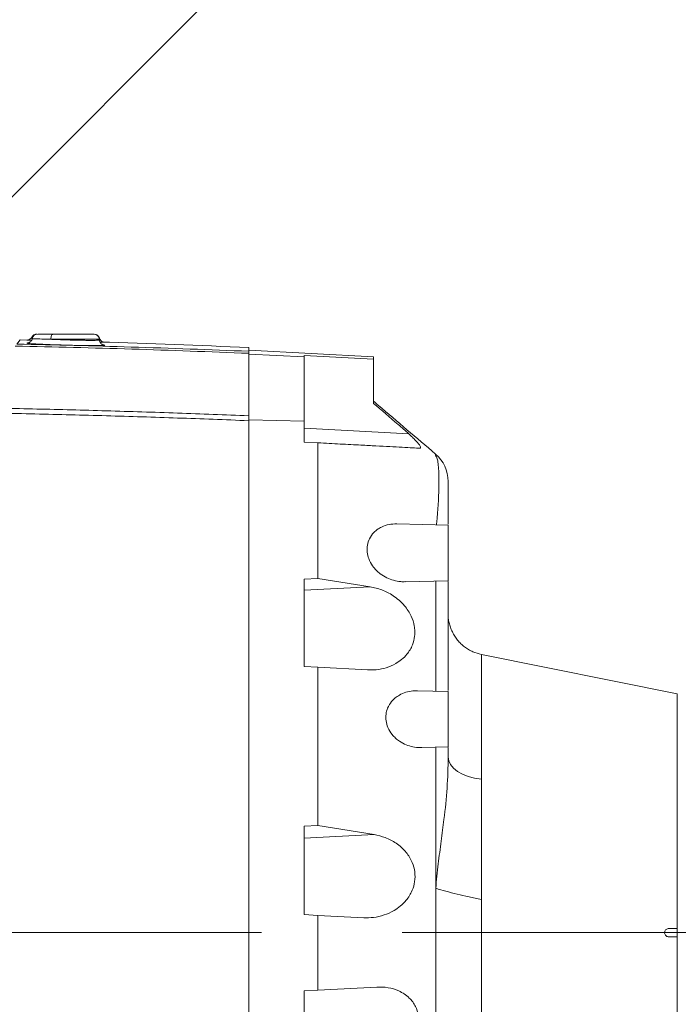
# Model space of a CAD drawing. Header units: millimetres. Extents: x 0 to 16820, y 0 to 11880.
# Tile 56 of 99: x 8311 to 8549, y 6304 to 6660. Entities that reach past the tile are written whole.
import ezdxf

# ---------------------------------------------------------------- set-up
doc = ezdxf.new("R2010")
doc.units = ezdxf.units.MM
doc.header["$LTSCALE"] = 20
doc.linetypes.add('CENTERX2', pattern=[20.32, 12.7, -2.54, 2.54, -2.54])
doc.styles.add('SLDTEXTSTYLE0', font='TXT', dxfattribs={"width": 0.605})
doc.dimstyles.new('SLDDIMSTYLE0', dxfattribs={"dimtxt": 140, "dimasz": 100, "dimexe": 0, "dimexo": 0.0625, "dimgap": 35, "dimtad": 1, "dimtoh": 1, "dimdec": 1, "dimrnd": 1e-09, "dimzin": 12, "dimdsep": 46, "dimtxsty": 'SLDTEXTSTYLE0', "dimsah": 1, "dimcen": 0, "dimadec": 0, "dimazin": 0, "dimtfac": 1, "dimtofl": 0, "dimtmove": 0, "dimatfit": 3, "dimfxl": 0, "dimfrac": 2, "dimtolj": 1, "dimtzin": 12, "dimarcsym": 0})
doc.dimstyles.new('SLDDIMSTYLE1', dxfattribs={"dimtxt": 140, "dimasz": 100, "dimexe": 0, "dimexo": 0.0625, "dimgap": 35, "dimtad": 1, "dimtoh": 1, "dimdec": 4, "dimlfac": 20, "dimzin": 12, "dimdsep": 46, "dimtxsty": 'SLDTEXTSTYLE0', "dimsah": 1, "dimcen": 0.09, "dimadec": 1, "dimazin": 0, "dimtfac": 1, "dimtofl": 0, "dimtmove": 0, "dimatfit": 3, "dimfxl": 0, "dimfrac": 2, "dimtolj": 1, "dimtzin": 12, "dimarcsym": 0})

# ---------------------------------------------------------------- blocks, each defined once
blk = doc.blocks.new('*D7')
at = {"color": 7, "linetype": 'Continuous', "lineweight": 0}
for q in [(9053.09, 7340.39), (8042.93, 6330.23)]:
    blk.add_line((8523.77, 6811.07), q, dxfattribs=at)
blk.add_solid([(8523.77, 6811.07), (8605.08, 6871.17), (8583.87, 6892.38)], dxfattribs=at)
at = {"color": 7, "linetype": 'Continuous', "lineweight": 0, "char_height": 140, "attachment_point": 1, "rotation": 45, "style": 'SLDTEXTSTYLE0'}
for s, insert in [('680', (8676.59, 7218.48)), ('R', (8578.46, 7120.35))]:
    blk.add_mtext(s, dxfattribs=dict(at, insert=insert))
blk = doc.blocks.new('*D8')
at = {"color": 7, "linetype": 'Continuous', "lineweight": 0}
blk.add_line((8986.14, 8701.53), (8042.93, 6330.23), dxfattribs=at)
blk.add_solid([(8986.14, 8701.53), (8935.25, 8614.16), (8963.12, 8603.07)], dxfattribs=at)
at = {"color": 7, "linetype": 'Continuous', "lineweight": 0, "char_height": 140, "attachment_point": 1, "rotation": 68.3093, "style": 'SLDTEXTSTYLE0'}
for s, insert in [('2552', (8554.82, 8105.03)), ('R', (8503.53, 7976.07))]:
    blk.add_mtext(s, dxfattribs=dict(at, insert=insert))
blk = doc.blocks.new('*D9')
at = {"color": 7, "linetype": 'Continuous', "lineweight": 0}
for p, q in [((6701.68, 6330.23), (5210.96, 6330.23)), ((9384.18, 6330.23), (10874.9, 6330.23))]:
    blk.add_line(p, q, dxfattribs=at)
blk.add_arc((8042.93, 6330.23), 2801.97, 180, 0, dxfattribs=at)
for points in [[(5240.96, 6330.23), (5227.75, 6229.98), (5257.74, 6230.52)], [(10844.9, 6330.23), (10828.12, 6230.52), (10858.12, 6229.98)]]:
    blk.add_solid(points, dxfattribs=at)
at = {"color": 7, "linetype": 'Continuous', "lineweight": 0, "char_height": 140, "attachment_point": 1, "style": 'SLDTEXTSTYLE0'}
for s, insert in [('180°', (7876, 3708.73)), ('-', (7812.04, 3708.73))]:
    blk.add_mtext(s, dxfattribs=dict(at, insert=insert))
blk = doc.blocks.new('*D10')
at = {"color": 7, "linetype": 'Continuous', "lineweight": 0}
for p, q in [((6701.68, 6330.23), (5210.96, 6330.23)), ((9384.18, 6330.23), (10874.9, 6330.23))]:
    blk.add_line(p, q, dxfattribs=at)
blk.add_arc((8042.93, 6330.23), 2801.97, 0, 180, dxfattribs=at)
for points in [[(5240.96, 6330.23), (5257.74, 6429.95), (5227.75, 6430.49)], [(10844.9, 6330.23), (10858.12, 6430.49), (10828.12, 6429.95)]]:
    blk.add_solid(points, dxfattribs=at)
at = {"color": 7, "linetype": 'Continuous', "lineweight": 0, "char_height": 140, "attachment_point": 1, "style": 'SLDTEXTSTYLE0'}
for s, insert in [('180°', (7900.14, 9312.67)), ('+', (7787.9, 9312.67))]:
    blk.add_mtext(s, dxfattribs=dict(at, insert=insert))

msp = doc.modelspace()

# ---------------------------------------------------------------- linework, layer by layer
at = {"color": 7, "linetype": 'Continuous', "lineweight": 0}
for p, q in [((8323.4070954, 6546.2342175), (8338.0354993, 6546.2342175)), ((8310.2744719, 6542.6329797), (8311.4525415, 6544.14084)), ((8314.0136097, 6544.0801259), (8311.4525415, 6544.14084)), ((8314.0253327, 6544.0582329), (8314.1231071, 6544.057969)), ((8340.0464929, 6544.0768184), (8340.0327584, 6544.3388894)), ((8393.9334284, 6541.3603417), (8393.9334284, 6540.0195769)), ((8438.9334284, 6538.0019916), (8393.9334284, 6540.3603417)), ((8393.9334284, 6516.7528267), (8393.9334284, 6539.2787011)), ((8413.9334284, 6537.9612472), (8393.9334284, 6538.999136)), ((8438.9334284, 6537.2265036), (8413.9334284, 6538.5109195)), ((8413.9334284, 6537.9612472), (8413.9334284, 6538.5109195)), ((8413.9334284, 6514.7958264), (8413.9334284, 6537.9612472)), ((8438.9334284, 6538.0019916), (8438.9334284, 6537.2265036)), ((8438.9334284, 6537.2265036), (8438.9334284, 6521.2213981)), ((8393.9334284, 6515.3323003), (8413.9334284, 6514.7958264)), ((8393.9334284, 6514.9692672), (8393.9334284, 6330.2342175)), ((8413.9334284, 6507.2342175), (8413.9334284, 6514.7958264)), ((8413.9334284, 6507.2342175), (8418.9334271, 6506.9721787)), ((8465.9334284, 6477.2342175), (8447.3715497, 6477.7202774)), ((8465.9334284, 6477.2342175), (8465.9334284, 6457.2342175)), ((8418.9334647, 6458.032239), (8413.9334284, 6457.8332577)), ((8413.9334284, 6457.8332577), (8413.9334284, 6426.2342175)), ((8418.9334647, 6458.032239), (8437.7574675, 6455.029835)), ((8450.4366651, 6456.8284205), (8465.9334284, 6457.2342175)), ((8548.5334284, 6416.4351104), (8477.9234284, 6430.620155)), ((8413.9334284, 6426.2342175), (8418.9333996, 6425.9721801)), ((8436.8431619, 6425.0335693), (8418.9333996, 6425.9721801)), ((8465.9334284, 6417.2342175), (8454.8664825, 6417.5240157)), ((8465.9334284, 6417.2342175), (8465.9334284, 6397.2342175)), ((8548.5334284, 6416.4351104), (8548.5334284, 6331.7342175)), ((8456.3960124, 6396.9844715), (8465.9334284, 6397.2342175)), ((8465.9334284, 6396.9875524), (8465.9334284, 6393.6416397)), ((8418.933407, 6368.848813), (8413.9334284, 6368.6457638)), ((8413.9334284, 6368.6457638), (8413.9334284, 6336.7342175)), ((8418.933407, 6368.848813), (8439.1958606, 6365.6029788)), ((8413.9334284, 6336.7342175), (8418.9334439, 6336.4721778)), ((8418.9334439, 6336.4721778), (8418.9333816, 6309.496254)), ((8435.4277373, 6335.6077485), (8418.9334439, 6336.4721778)), ((8548.5334284, 6331.7342175), (8545.5334284, 6331.7342175)), ((8548.5334284, 6331.7342175), (8548.5334284, 6328.7342175)), ((8393.9334284, 6330.2342175), (8393.9334284, 6269.8506301)), ((8545.5334284, 6328.7342175), (8548.5334284, 6328.7342175)), ((8548.5334284, 6328.7342175), (8548.5334284, 6244.0333247)), ((8418.9333816, 6309.496254), (8440.1915182, 6310.6103457)), ((8418.9333816, 6309.496254), (8413.9334284, 6309.2342175)), ((8413.9334284, 6309.2342175), (8413.9334284, 6269.5437666))]:
    msp.add_line(p, q, dxfattribs=at)
at = {"color": 8, "linetype": 'Continuous', "lineweight": 0}
for p, q in [((8340.0327584, 6544.3388894), (8322.5122037, 6544.3388894)), ((8413.9334284, 6512.2273652), (8451.6747646, 6510.2494256)), ((8437.7574675, 6455.029835), (8413.9334284, 6453.8183577)), ((8439.1958606, 6365.6029788), (8413.9334284, 6364.3183577)), ((8144.330372, 6330.2342175), (8393.9334284, 6330.2342175))]:
    msp.add_line(p, q, dxfattribs=at)
at = {"color": 7, "linetype": 'CENTERX2', "lineweight": 0}
msp.add_line((8042.9334284, 6330.2342175), (9384.1845053, 6330.2342175), dxfattribs=at)
at = {"color": 8, "linetype": 'Continuous', "lineweight": 0, "flags": 128}
for points in [[(8322.5122037, 6544.3388894), (8322.5371233, 6544.7138265), (8322.5932903, 6545.071537), (8322.6786874, 6545.3991729), (8322.7902472, 6545.6849663), (8322.9239629, 6545.918652), (8323.0750316, 6546.0918366), (8323.2380272, 6546.1982998), (8323.4070954, 6546.2342175)], [(8477.9334284, 6385.5662433), (8475.475404, 6385.9617729), (8473.1759769, 6386.5828094), (8471.1026662, 6387.4111169), (8469.3163513, 6388.4223736), (8467.8694845, 6389.5868856), (8466.8045505, 6390.8704589), (8466.1528195, 6392.2354033), (8465.9334284, 6393.6416397)]]:
    msp.add_lwpolyline(points, dxfattribs=at)
at = {"color": 7, "linetype": 'Continuous', "lineweight": 30}
for radius in [2552, 680]:
    msp.add_circle((8042.9334284, 6330.2342175), radius, dxfattribs=at)
at = {"color": 7, "linetype": 'Continuous', "lineweight": 0}
for centre, radius, start, end in [((8317.4829286, 6544.2342175), 2.0000008, 89.999985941, 152.879908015), ((8317.7979377, 6544.2342181), 1.9999994, 89.999788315, 169.352140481), ((8338.0354993, 6544.2342175), 2, 3, 90), ((8338.1259585, 6544.234218), 1.9999995, 15.222404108, 90.000166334), ((8217.9334284, 2545.2342175), 4000, 87.4781715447, 88.2468467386), ((8452.9334544, 6493.0375697), 12.9999741, 0.177684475, 49.55005376)]:
    msp.add_arc(centre, radius, start, end, dxfattribs=at)
for points, knots in [([(8315.6856918, 6545.153287), (8315.6679488, 6545.1051231), (8315.5883004, 6544.8889161), (8315.3178021, 6544.6030038), (8314.9580056, 6544.3258576), (8314.6181115, 6544.1701872), (8314.3497041, 6544.0973214), (8314.1840753, 6544.0716811), (8314.0978977, 6544.0630505), (8314.0395305, 6544.0591686), (8314.0070309, 6544.0581759), (8314.0125589, 6544.0582791), (8314.0152609, 6544.0583296)], [0, 0, 0, 0, 0.0543079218, 0.2437878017, 0.4038886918, 0.5372488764, 0.64029129, 0.704314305, 0.751665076, 0.8094175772, 0.9068504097, 1, 1, 1, 1]), ([(8315.8257019, 6544.6107131), (8315.7715234, 6544.4004283), (8315.6701441, 6544.0069409), (8315.321306, 6543.5600519), (8314.9627232, 6543.2736849), (8314.6584486, 6543.1225562), (8314.4527017, 6543.0543079), (8314.3232602, 6543.0240134), (8314.26969, 6543.017118), (8314.2851374, 6543.0187274), (8314.2886374, 6543.019092)], [0, 0, 0, 0, 0.18540137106, 0.34692505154, 0.48416102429, 0.5983691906, 0.69418418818, 0.79878825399, 0.95441008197, 1, 1, 1, 1]), ([(8317.9121136, 6546.2342175), (8317.8787323, 6546.2342175), (8317.722305, 6546.2342175), (8318.6117586, 6546.2342175), (8320.4777382, 6546.2342175), (8322.4306778, 6546.2342175), (8323.4070954, 6546.2342175)], [0, 0, 0, 0, 0.0829093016, 0.3885186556, 0.694275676, 1, 1, 1, 1]), ([(8341.550075, 6543.3329397), (8341.5219246, 6543.3390137), (8341.3783057, 6543.3700021), (8340.980038, 6543.5218826), (8340.4931286, 6543.9031305), (8340.1427175, 6544.3709477), (8340.092339, 6544.6976739), (8340.081612, 6544.7672428)], [0, 0, 0, 0, 0.0489899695, 0.2499386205, 0.5508615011, 0.9043663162, 1, 1, 1, 1]), ([(8315.6073055, 6543.9827463), (8315.3815685, 6543.9904714), (8314.7710924, 6544.0113629), (8314.2032838, 6544.0343594), (8313.8702416, 6544.049977), (8313.9053812, 6544.0525709), (8313.9113648, 6544.0530126)], [0, 0, 0, 0, 0.2101832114, 0.568412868, 0.9265086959, 1, 1, 1, 1]), ([(8341.795092, 6542.1363691), (8341.7873232, 6542.1343217), (8341.7151576, 6542.1153029), (8341.2059536, 6542.0907894), (8340.2475578, 6542.0655314), (8338.7966148, 6542.0546971), (8336.9713485, 6542.0613917), (8334.8367492, 6542.085767), (8332.6705588, 6542.1217627), (8330.3667216, 6542.1707083), (8327.9942208, 6542.2307347), (8325.6189021, 6542.3005691), (8323.3062882, 6542.3778961), (8321.1264889, 6542.4607816), (8319.1338714, 6542.5467294), (8317.3968492, 6542.6333078), (8315.9451173, 6542.7182873), (8314.8649275, 6542.7983654), (8314.218367, 6542.8589494), (8314.0842417, 6542.8886875), (8314.0463549, 6542.8970877)], [0, 0, 0, 0, 0.0071990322, 0.0668734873, 0.1265096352, 0.1861457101, 0.2604484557, 0.3200733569, 0.3796983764, 0.4393220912, 0.4989459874, 0.5585952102, 0.6182445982, 0.6779323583, 0.7376201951, 0.7973354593, 0.8570506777, 0.9167703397, 0.9764898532, 1, 1, 1, 1]), ([(8314.1230973, 6544.0574116), (8314.2080413, 6544.0569197), (8314.4269783, 6544.0556521), (8314.956607, 6544.0465987), (8315.4994286, 6544.0349993), (8315.6312837, 6544.0321818)], [0, 0, 0, 0, 0.32430330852, 0.83586864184, 1, 1, 1, 1]), ([(8341.4917335, 6542.275167), (8341.4870483, 6542.2760617), (8341.4753494, 6542.2782957), (8341.3362571, 6542.315803), (8341.0553296, 6542.437526), (8340.6708427, 6542.6947532), (8340.292881, 6543.1575466), (8340.0605933, 6543.6640098), (8340.0740399, 6543.9880807), (8340.0777274, 6544.0769523)], [0, 0, 0, 0, 0.1018623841, 0.2543506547, 0.3696989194, 0.5164126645, 0.707723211, 0.9198474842, 1, 1, 1, 1]), ([(8340.2515791, 6543.354732), (8340.5753561, 6543.3433354), (8341.2450481, 6543.3197629), (8341.7913373, 6543.2962452), (8341.9948091, 6543.2817834), (8341.7730389, 6543.2790265), (8341.2273661, 6543.2857541), (8340.5739271, 6543.298774), (8340.2705132, 6543.3048195)], [0, 0, 0, 0, 0.16132558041, 0.33368162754, 0.5060374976, 0.67833987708, 0.85064227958, 1, 1, 1, 1]), ([(8341.4782583, 6542.2800236), (8341.6065071, 6542.2668202), (8341.7930039, 6542.2476201), (8341.8266888, 6542.2320193), (8341.8372095, 6542.2271468)], [0, 0, 0, 0, 0.6876725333, 1, 1, 1, 1]), ([(8393.9334284, 6539.2787011), (8393.9334284, 6539.4805611), (8393.9334284, 6539.8950286), (8393.9334284, 6539.9773492), (8393.9334284, 6540.0195769)], [0, 0, 0, 0, 0.4870343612, 1, 1, 1, 1]), ([(8438.9334284, 6521.2213981), (8441.9162914, 6518.7181612), (8446.2100868, 6515.1147819), (8450.3965896, 6511.3874207), (8451.6747646, 6510.2494256)], [0, 0, 0, 0, 0.6946914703, 1, 1, 1, 1]), ([(8461.3586341, 6502.9433208), (8454.4946219, 6508.7846829), (8447.0229626, 6515.1431606), (8439.5505768, 6521.5022954), (8438.9428705, 6522.0194644)], [0, 0, 0, 0, 0.91867305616, 1, 1, 1, 1]), ([(8393.9334284, 6514.9692672), (8393.9334284, 6515.2988027), (8393.9334284, 6515.9801681), (8393.9334284, 6516.4897163), (8393.9334284, 6516.7528267)], [0, 0, 0, 0, 0.4836399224, 1, 1, 1, 1]), ([(8451.6747646, 6510.2494256), (8452.1207663, 6509.8377797), (8453.0114252, 6509.0157289), (8454.2053214, 6507.8148046), (8455.1970738, 6506.6981047), (8455.8071177, 6505.8333135), (8456.0017981, 6505.2902727), (8455.9110261, 6505.0644177), (8455.7283754, 6505.0525906), (8455.6536624, 6505.0477527)], [0, 0, 0, 0, 0.1911535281, 0.3817307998, 0.5418966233, 0.7036081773, 0.8136754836, 0.9237842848, 1, 1, 1, 1]), ([(8418.9334271, 6506.9721787), (8418.9334052, 6498.8337263), (8418.9333613, 6482.5533053), (8418.9334302, 6466.2071046), (8418.9334647, 6458.032239)], [0, 0, 0, 0, 0.4998920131, 1, 1, 1, 1]), ([(8455.6536624, 6505.0477527), (8454.8548526, 6505.0896166), (8453.0401104, 6505.1847232), (8449.3795579, 6505.3765646), (8444.9010096, 6505.6112754), (8439.9222959, 6505.8721987), (8433.9831391, 6506.1834567), (8427.0497401, 6506.5468208), (8421.6429503, 6506.8301786), (8418.9334271, 6506.9721787)], [0, 0, 0, 0, 0.10513394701, 0.23884411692, 0.37262062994, 0.50931015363, 0.64601686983, 0.82260721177, 1, 1, 1, 1]), ([(8465.9334284, 6492.9542652), (8465.9334284, 6492.666991), (8465.9334284, 6492.3588038), (8465.9334284, 6492.5296121), (8465.9334284, 6491.7878815), (8465.9334284, 6490.3474439), (8465.9334284, 6488.4814268), (8465.9334284, 6486.1218695), (8465.9334284, 6483.3553191), (8465.9334284, 6480.4835844), (8465.9334284, 6478.4665419), (8465.9334284, 6477.5842275)], [0, 0, 0, 0, 0.6667172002, 0.7152530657, 0.7645186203, 0.8046723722, 0.8460102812, 0.8861516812, 0.9274116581, 0.9682476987, 1, 1, 1, 1]), ([(8447.3715497, 6477.7202774), (8446.43085, 6477.6884114), (8444.5508519, 6477.6247267), (8442.2284311, 6476.8481934), (8440.4241642, 6475.8112742), (8438.8642234, 6474.5042363), (8437.4935446, 6472.635389), (8436.6536185, 6470.0946794), (8436.5914712, 6467.5544375), (8437.2486841, 6464.9106933), (8438.4556806, 6462.7176144), (8439.9520227, 6460.9652465), (8441.6551251, 6459.4907841), (8443.7509912, 6458.2182666), (8446.2337885, 6457.2944503), (8448.4848724, 6456.8223484), (8449.8896189, 6456.8677236), (8450.4351745, 6456.8853458)], [0, 0, 0, 0, 0.0886459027, 0.1771597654, 0.22818037, 0.2791371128, 0.356931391, 0.4174934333, 0.478344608, 0.5333386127, 0.607129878, 0.6598395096, 0.7126395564, 0.7903993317, 0.8682646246, 0.9488384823, 1, 1, 1, 1]), ([(8465.9334284, 6456.9875424), (8465.9334284, 6453.628506), (8465.9334284, 6441.898952), (8465.9334284, 6428.7529773), (8465.9334284, 6418.9553318), (8465.9334284, 6417.5842175)], [0, 0, 0, 0, 0.256580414, 0.8959634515, 1, 1, 1, 1]), ([(8437.7574675, 6455.029835), (8439.1772986, 6454.7179603), (8442.0148817, 6454.0946677), (8445.5171387, 6452.2796851), (8448.225662, 6450.2426159), (8450.0512865, 6448.407337), (8451.5233375, 6446.4379032), (8452.8410357, 6444.0704694), (8453.6703466, 6441.5268939), (8453.9268092, 6439.054854), (8453.8385601, 6436.7149224), (8453.2404192, 6434.3796976), (8452.1887631, 6432.2602252), (8450.8955011, 6430.4288373), (8449.17279, 6428.7277484), (8446.6863241, 6427.0262482), (8443.6118916, 6425.7275589), (8440.17049, 6425.0090955), (8437.8941447, 6425.0258389), (8436.8431619, 6425.0335693)], [0, 0, 0, 0, 0.09736211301, 0.19458165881, 0.24932939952, 0.30400900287, 0.34570726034, 0.38734286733, 0.4508798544, 0.48295805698, 0.51503056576, 0.57220163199, 0.61080395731, 0.64946374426, 0.70523586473, 0.76110688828, 0.84462841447, 0.92826534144, 1, 1, 1, 1]), ([(8477.9334284, 6430.6178748), (8476.8752411, 6430.8978868), (8475.2681667, 6431.3231424), (8473.2678062, 6432.3715329), (8471.8119078, 6433.3446515), (8470.4989616, 6434.471645), (8469.348513, 6435.6997645), (8468.4382058, 6436.9383228), (8467.8088149, 6437.994981), (8467.3795733, 6438.8320875), (8467.0117363, 6439.6718634), (8466.7018728, 6440.5024577), (8466.4486032, 6441.3047939), (8466.2259643, 6442.1439098), (8466.0664689, 6442.8858156), (8465.9786034, 6443.3825585), (8465.9612524, 6443.3995654), (8465.9530711, 6443.4075845)], [0, 0, 0, 0, 0.1025945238, 0.1558108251, 0.2103603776, 0.267093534, 0.3247938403, 0.3803013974, 0.4089533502, 0.4411543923, 0.4802168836, 0.5284415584, 0.586569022, 0.6549264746, 0.7621736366, 0.8878599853, 1, 1, 1, 1]), ([(8418.9333996, 6425.9721801), (8418.9334262, 6416.4641354), (8418.9334794, 6397.4425231), (8418.9334311, 6378.3818944), (8418.933407, 6368.848813)], [0, 0, 0, 0, 0.4998548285, 1, 1, 1, 1]), ([(8456.3948045, 6397.0306), (8456.1649266, 6397.0109016), (8455.0994622, 6396.9196012), (8453.181923, 6397.2207031), (8450.7041796, 6397.9458095), (8448.6143479, 6399.0580381), (8446.9403475, 6400.3571834), (8445.450206, 6401.9182098), (8444.1595969, 6403.9856088), (8443.3959336, 6406.5954522), (8443.3799348, 6409.0766632), (8444.062393, 6411.5550976), (8445.2901157, 6413.5157954), (8446.8117346, 6414.9975446), (8448.5437579, 6416.1708242), (8450.6695739, 6417.0482114), (8452.8843017, 6417.5273195), (8454.2960187, 6417.4852391), (8454.8650229, 6417.4682783)], [0, 0, 0, 0, 0.021728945, 0.1007118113, 0.1797328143, 0.2586509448, 0.3089305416, 0.3591425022, 0.4339508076, 0.4931074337, 0.5525212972, 0.6067752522, 0.6811204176, 0.7346485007, 0.7882691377, 0.8673488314, 0.9465338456, 1, 1, 1, 1]), ([(8439.1958606, 6365.6029788), (8440.5428821, 6365.3073913), (8443.2782972, 6364.7071377), (8446.574835, 6362.9824719), (8449.0747219, 6361.0400247), (8450.6986185, 6359.3438388), (8452.0137075, 6357.4908235), (8453.1821098, 6355.2192862), (8454.0291482, 6352.193466), (8453.9902553, 6348.6375706), (8453.1460262, 6345.7467543), (8452.0047896, 6343.5538417), (8450.5940639, 6341.6113906), (8448.7183828, 6339.7657074), (8446.0639006, 6337.9177623), (8442.7961451, 6336.4690798), (8439.0949646, 6335.6032224), (8436.6139728, 6335.6062845), (8435.4277373, 6335.6077485)], [0, 0, 0, 0, 0.0926358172, 0.1881168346, 0.2378019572, 0.2884079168, 0.3274006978, 0.3673451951, 0.4285501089, 0.4900084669, 0.5465863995, 0.5861796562, 0.6268997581, 0.6850220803, 0.7447373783, 0.8306892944, 0.9190475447, 1, 1, 1, 1]), ([(8477.9334284, 6342.1557646), (8476.427834, 6342.4680291), (8473.4040247, 6343.0951755), (8469.0992554, 6344.1121529), (8465.0346113, 6345.1630104), (8462.6288077, 6345.8773992), (8461.4309253, 6346.2331031)], [0, 0, 0, 0, 0.2489564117, 0.4999996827, 0.7510430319, 1, 1, 1, 1]), ([(8545.5334284, 6331.7342175), (8545.3619914, 6331.7170977), (8545.0190084, 6331.6828473), (8544.5640386, 6331.4156659), (8544.2230716, 6331.0236557), (8544.0360536, 6330.5415277), (8544.0189999, 6330.0329577), (8544.1669752, 6329.5518524), (8544.4622761, 6329.1448524), (8544.876712, 6328.8550077), (8545.2571431, 6328.7434326), (8545.4794573, 6328.7360177), (8545.5334284, 6328.7342175)], [0, 0, 0, 0, 0.1101695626, 0.2204090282, 0.3297509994, 0.4368700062, 0.5417750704, 0.6456337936, 0.7501053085, 0.8564945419, 0.965161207, 1, 1, 1, 1]), ([(8440.1915182, 6310.6103457), (8441.5482161, 6310.5983326), (8444.2596535, 6310.5743239), (8447.5894878, 6309.5401603), (8450.1288505, 6308.1560338), (8451.811226, 6306.8100837), (8453.1631642, 6305.2639503), (8454.3582363, 6303.2886599), (8455.1495481, 6300.9103742), (8455.18219, 6299.0178189), (8455.1948044, 6298.2864479)], [0, 0, 0, 0, 0.2007599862, 0.4012301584, 0.5103163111, 0.6192667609, 0.7035380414, 0.7876795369, 0.9179495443, 1, 1, 1, 1])]:
    msp.add_open_spline(points, degree=3, knots=knots, dxfattribs=at)
at = {"color": 8, "linetype": 'Continuous', "lineweight": 0}
for points, knots in [([(8316.0270151, 6545.1335939), (8316.0078482, 6545.1340286), (8315.7403303, 6545.140096), (8315.5620846, 6545.1449351), (8315.7055012, 6545.1444944), (8315.707217, 6545.1444891)], [0, 0, 0, 0, 0.0708508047, 0.9888836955, 1, 1, 1, 1]), ([(8322.5122037, 6544.3388894), (8321.9246196, 6544.3528888), (8320.7323249, 6544.3812957), (8319.1979187, 6544.4247432), (8317.8906456, 6544.4677491), (8316.8801903, 6544.5085448), (8316.1931795, 6544.546349), (8315.8454174, 6544.5756772), (8315.8651265, 6544.5901284), (8315.8720897, 6544.595234)], [0, 0, 0, 0, 0.1504927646, 0.3053719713, 0.4557935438, 0.6105967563, 0.7608665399, 0.9155145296, 1, 1, 1, 1]), ([(8393.9334284, 6539.2787011), (8379.8655174, 6539.8210872), (8351.8450044, 6540.9014138), (8323.7118715, 6541.5692366), (8309.7031913, 6541.9017739)], [0, 0, 0, 0, 0.5020575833, 1, 1, 1, 1]), ([(8310.2744719, 6542.6329797), (8324.0455957, 6542.3045024), (8351.9878832, 6541.6380058), (8379.8187651, 6540.5641777), (8393.9334284, 6540.0195769)], [0, 0, 0, 0, 0.4928416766, 1, 1, 1, 1]), ([(8314.0463549, 6542.8970877), (8313.9640226, 6542.9106119), (8313.745871, 6542.9464461), (8313.8734918, 6542.9920329), (8314.0800493, 6543.0241568), (8314.3611357, 6543.0340321), (8314.3617013, 6543.0340519)], [0, 0, 0, 0, 0.232471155, 0.6159663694, 0.9992273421, 1, 1, 1, 1]), ([(8313.9113648, 6544.0530126), (8313.8902722, 6544.055954), (8313.8594673, 6544.0602499), (8314.059903, 6544.0580919), (8314.1230973, 6544.0574116)], [0, 0, 0, 0, 0.6847149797, 1, 1, 1, 1]), ([(8322.5122037, 6544.3388894), (8323.0114913, 6544.3166017), (8324.1208188, 6544.2670825), (8325.9843695, 6544.1947722), (8328.0130135, 6544.1252016), (8330.061254, 6544.0646955), (8332.0307364, 6544.015981), (8333.9025829, 6543.9795732), (8335.7359948, 6543.9552059), (8337.3066679, 6543.9484045), (8338.5475184, 6543.95935), (8339.4010958, 6543.9833459), (8339.8964494, 6544.0224649), (8340.1007265, 6544.0542831), (8340.0430229, 6544.0757451), (8340.0412491, 6544.0764048)], [0, 0, 0, 0, 0.0667678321, 0.1483461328, 0.2322869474, 0.3138295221, 0.3977356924, 0.4792768, 0.5631852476, 0.6662682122, 0.7478230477, 0.8317478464, 0.9133561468, 0.9973364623, 1, 1, 1, 1]), ([(8341.8372095, 6542.2271468), (8341.9088595, 6542.2109918), (8342.0637442, 6542.17607), (8341.8889995, 6542.1502465), (8341.795092, 6542.1363691)], [0, 0, 0, 0, 0.4626019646, 1, 1, 1, 1]), ([(8292.3425645, 6519.6811849), (8300.7160775, 6519.5237), (8317.465543, 6519.2086843), (8342.7737959, 6518.5459952), (8368.2737023, 6517.7512725), (8385.3793102, 6517.085676), (8393.9334284, 6516.7528267)], [0, 0, 0, 0, 0.2467020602, 0.4934759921, 0.7466990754, 1, 1, 1, 1]), ([(8393.9334284, 6514.9692672), (8385.386485, 6515.3018359), (8368.2899724, 6515.9670753), (8342.5686906, 6516.7688149), (8316.7951224, 6517.442086), (8299.5774455, 6517.761282), (8290.9672828, 6517.9209045)], [0, 0, 0, 0, 0.24971654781, 0.49950980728, 0.7497164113, 1, 1, 1, 1]), ([(8461.3469727, 6502.3534031), (8461.3471401, 6502.3625213), (8461.3474741, 6502.3807167), (8461.3478103, 6502.3982806), (8461.3479781, 6502.4070427)], [0, 0, 0, 0, 0.50112814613, 1, 1, 1, 1]), ([(8461.658527, 6477.3461598), (8461.7427932, 6478.0532934), (8461.961699, 6479.8902786), (8462.1930277, 6482.724378), (8462.4252537, 6486.3144878), (8462.5723347, 6490.0890155), (8462.6149076, 6493.845172), (8462.5397248, 6497.0190645), (8462.3297204, 6499.5407037), (8461.989065, 6501.4168064), (8461.5609186, 6502.041328), (8461.3469727, 6502.3534031)], [0, 0, 0, 0, 0.05490350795, 0.14262780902, 0.22889503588, 0.35760499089, 0.48572080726, 0.61505973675, 0.74253321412, 0.87134320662, 1, 1, 1, 1]), ([(8461.3479781, 6502.4070427), (8461.3516773, 6502.58375), (8461.3580918, 6502.8901658), (8461.3584928, 6502.9274886), (8461.3586626, 6502.9432877)], [0, 0, 0, 0, 0.5766910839, 1, 1, 1, 1]), ([(8461.4147008, 6417.3525446), (8461.4162619, 6420.3853896), (8461.4196463, 6426.9603778), (8461.4353399, 6436.9573602), (8461.4522547, 6444.9747565), (8461.4658197, 6450.5919226), (8461.4739681, 6453.8506191), (8461.4797094, 6456.0517687), (8461.4824895, 6457.1176656)], [0, 0, 0, 0, 0.2282880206, 0.4949118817, 0.7536541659, 0.8334883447, 0.9193674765, 1, 1, 1, 1]), ([(8477.9334284, 6430.5575206), (8477.9334284, 6430.5274039), (8477.9334284, 6430.4607181), (8477.9334284, 6429.3558938), (8477.9334284, 6427.4477598), (8477.9334284, 6424.7078578), (8477.9334284, 6421.1892755), (8477.9334284, 6416.9133276), (8477.9334284, 6411.9169221), (8477.9334284, 6406.2439987), (8477.9334284, 6399.930639), (8477.9334284, 6393.0711212), (8477.9334284, 6388.0678693), (8477.9334284, 6385.5662433)], [0, 0, 0, 0, 0.0760892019, 0.1684802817, 0.2608713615, 0.3532624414, 0.4456535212, 0.538044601, 0.6304356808, 0.7228267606, 0.8152178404, 0.9076089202, 1, 1, 1, 1]), ([(8461.4309257, 6346.2331031), (8461.4288773, 6349.0401729), (8461.424571, 6354.9415728), (8461.432843, 6363.6149951), (8461.439327, 6372.2068432), (8461.4372096, 6380.6566148), (8461.428869, 6388.9449281), (8461.4233142, 6394.5052704), (8461.420706, 6397.1160477)], [0, 0, 0, 0, 0.1653832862, 0.3476910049, 0.5112140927, 0.6719629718, 0.8459750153, 1, 1, 1, 1]), ([(8461.4309258, 6346.2330519), (8461.7232916, 6349.1740491), (8462.2921422, 6354.8962904), (8463.3853915, 6363.1753825), (8464.5869231, 6372.3056313), (8465.7062062, 6382.39571), (8465.8577399, 6389.8955806), (8465.9334284, 6393.6416397)], [0, 0, 0, 0, 0.1811462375, 0.3524527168, 0.517262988, 0.7588809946, 1, 1, 1, 1]), ([(8461.4377937, 6233.7239653), (8461.4417902, 6234.3906343), (8461.4529647, 6236.2546794), (8461.4688481, 6239.9760856), (8461.4843321, 6245.0923569), (8461.4970077, 6250.7301198), (8461.5072664, 6256.8348539), (8461.5151996, 6263.3929662), (8461.5204886, 6270.3691632), (8461.5228995, 6277.7020036), (8461.5220007, 6285.4714821), (8461.5172991, 6293.6774354), (8461.5085236, 6302.1913738), (8461.4962831, 6310.9002734), (8461.4819258, 6319.6952409), (8461.4661093, 6328.5284125), (8461.4489377, 6337.3796078), (8461.4369297, 6343.2818327), (8461.4309253, 6346.2331031)], [0, 0, 0, 0, 0.0357769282, 0.1000343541, 0.1643276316, 0.2286322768, 0.2929125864, 0.3572002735, 0.4214800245, 0.4857797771, 0.5500512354, 0.6143411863, 0.6786132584, 0.7428911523, 0.8071694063, 0.8714497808, 0.9357214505, 1, 1, 1, 1]), ([(8477.9334284, 6342.1557646), (8477.9334284, 6339.4455423), (8477.9334284, 6334.0250976), (8477.9334284, 6325.8482352), (8477.9334284, 6317.706039), (8477.9334284, 6309.6451782), (8477.9334284, 6301.7208847), (8477.9334284, 6293.9850486), (8477.9334284, 6286.4889671), (8477.9334284, 6279.2821768), (8477.9334284, 6272.4123481), (8477.9334284, 6265.9249101), (8477.9334284, 6259.8627676), (8477.9334284, 6254.2660081), (8477.9334284, 6249.1716545), (8477.9334284, 6244.6133602), (8477.9334284, 6240.621408), (8477.9334284, 6237.2216846), (8477.9334284, 6234.438588), (8477.9334284, 6232.283378), (8477.9334284, 6230.7969752), (8477.9334284, 6229.957659), (8477.9334284, 6229.9231942), (8477.9334284, 6229.9081436)], [0, 0, 0, 0, 0.0481342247, 0.0962684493, 0.144402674, 0.1925368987, 0.2406711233, 0.288805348, 0.3369395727, 0.3850737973, 0.433208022, 0.4813422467, 0.5294764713, 0.577610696, 0.6257449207, 0.6738791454, 0.72201337, 0.7701475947, 0.8182818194, 0.866416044, 0.9145502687, 0.9626844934, 1, 1, 1, 1])]:
    msp.add_open_spline(points, degree=3, knots=knots, dxfattribs=at)
msp.add_open_spline([(8477.9334284, 6385.5662433), (8477.9334284, 6382.2504744), (8477.9334284, 6375.6189367), (8477.9334284, 6364.8568666), (8477.9334284, 6353.692681), (8477.9334284, 6346.0014034), (8477.9334284, 6342.1557646)], degree=3, dxfattribs=at)

# ---------------------------------------------------------------- dimensions: what is measured, and where the dimension line sits
at = {"color": 7, "linetype": 'Continuous', "lineweight": 0}
for base, line1, line2, text, picture, middle in [((8042.9334284, 9132.2049447), ((9384.1845053, 6330.2342175), (8042.9334284, 6330.2342175)), ((6701.6823515, 6330.2342175), (8042.9334284, 6330.2342175)), '+<>', '*D10', (8042.9334284, 9132.2049447)), ((8042.9334284, 3528.2634903), ((6701.6823515, 6330.2342175), (8042.9334284, 6330.2342175)), ((9384.1845053, 6330.2342175), (8042.9334284, 6330.2342175)), '-<>', '*D9', (8042.9334284, 3528.2634903))]:
    dim = msp.add_angular_dim_2l(base=base, line1=line1, line2=line2, text=text, dimstyle='SLDDIMSTYLE1', dxfattribs=at)
    dim.commit()
    dim.dimension.update_dxf_attribs({"geometry": picture, "text_midpoint": middle, "dimtype": 162})
for mpoint, picture, middle in [((8986.1430295, 8701.5333653), '*D8', (8776.8414629, 8175.3333439)), ((8523.7660396, 6811.0668287), '*D7', (8871.6553177, 7158.9561068))]:
    dim = msp.add_radius_dim(center=(8042.9334284, 6330.2342175), mpoint=mpoint, dimstyle='SLDDIMSTYLE0', dxfattribs=at)
    dim.commit()
    dim.dimension.update_dxf_attribs({"geometry": picture, "text_midpoint": middle, "dimtype": 164})

doc.saveas('drawing.dxf')
